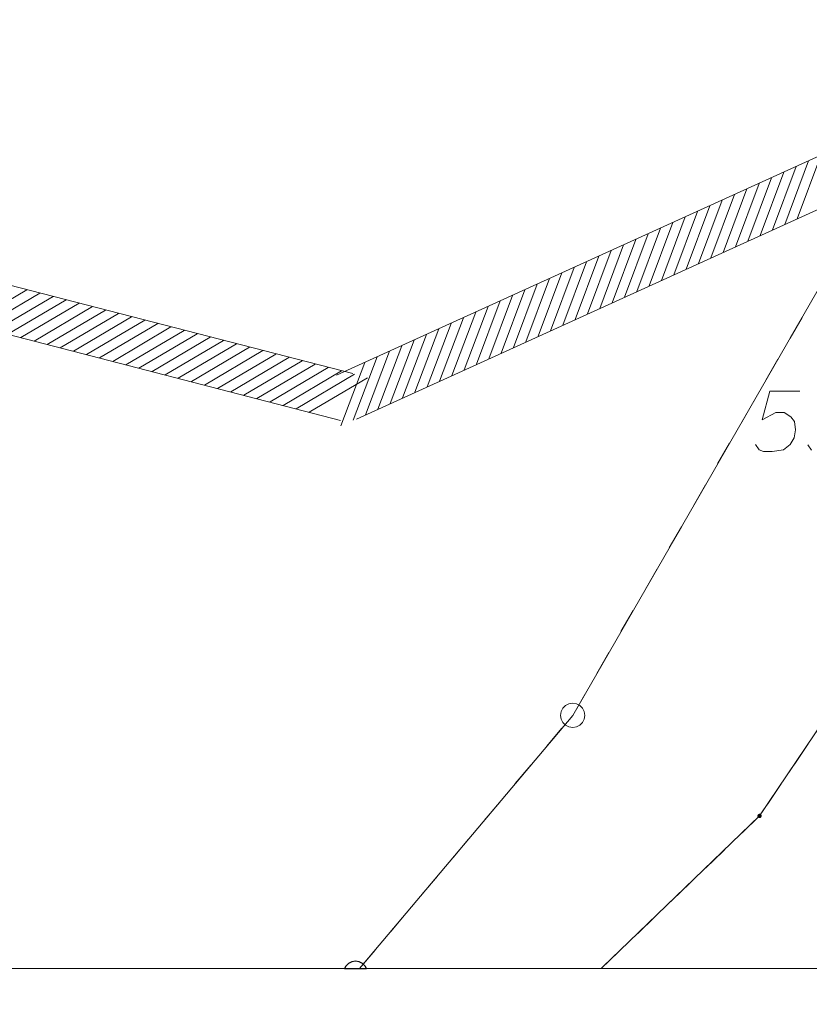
# Model space of a CAD drawing. Header units: metres. Extents: x 5555129 to 5556676, y 5635595 to 5636517.
# Tile 32 of 256: x 5555279 to 5555295, y 5636191 to 5636211. Entities that reach past the tile are written whole.
import ezdxf

# ---------------------------------------------------------------- set-up
doc = ezdxf.new("R2010")
doc.units = ezdxf.units.M
doc.header["$MEASUREMENT"] = 0
doc.linetypes.add('PRZER1-1', pattern=[2, 1, -1])
doc.layers.add('#RAMKA', color=7, linetype='Continuous', lineweight=18)
doc.layers.add('#zakres', color=7, linetype='Continuous', lineweight=18)
for name, color, linetype, lineweight, true_color in [('GEPPGD', 7, 'Continuous', 18, 0x008000), ('GESDZI', 7, 'Continuous', 18, 0x0a0909), ('GESDZI_O', 7, 'Continuous', 18, 0x0a0909), ('GESUZY', 7, 'PRZER1-1', 18, 0x008000)]:
    doc.layers.add(name, color=color, linetype=linetype, lineweight=lineweight, true_color=true_color)

# ---------------------------------------------------------------- blocks, each defined once
blk = doc.blocks.new('EPPGS')
at = {"color": 0, "flags": 128}
blk.add_lwpolyline([(0.5, 0), (0.475528, -0.154508), (0.404508, -0.293893), (0.293893, -0.404508), (0.154508, -0.475528), (0, -0.5), (-0.154508, -0.475528), (-0.293893, -0.404508), (-0.404508, -0.293893), (-0.475528, -0.154508), (-0.5, 0), (-0.475528, 0.154508), (-0.404508, 0.293893), (-0.293893, 0.404508), (-0.154508, 0.475528), (0, 0.5), (0.154508, 0.475528), (0.293893, 0.404508), (0.404508, 0.293893), (0.475528, 0.154508), (0.5, 0)], close=True, dxfattribs=at)
blk = doc.blocks.new('EPPGN')
blk.add_hatch(color=0).paths.add_polyline_path([(0, -0.09), (-0.027812, -0.085595), (-0.052901, -0.072812), (-0.072812, -0.052901), (-0.085595, -0.027812), (-0.09, 0), (-0.085595, 0.027812), (-0.072812, 0.052901), (-0.052901, 0.072812), (-0.027812, 0.085595), (0, 0.09), (0.027812, 0.085595), (0.052901, 0.072812), (0.072812, 0.052901), (0.085595, 0.027812), (0.09, 0), (0.085595, -0.027812), (0.072812, -0.052901), (0.052901, -0.072812), (0.027812, -0.085595)])

msp = doc.modelspace()

# ---------------------------------------------------------------- linework, layer by layer
at = {"layer": '#RAMKA', "color": 7, "linetype": 'Continuous', "lineweight": 18, "flags": 128}
msp.add_lwpolyline([(5555268.81486, 5636169.68638), (5555411.81486, 5636169.68638), (5555411.81486, 5636191.38205), (5555268.81486, 5636191.38205), (5555268.81486, 5636169.68638)], close=True, dxfattribs=at)
at = {"layer": '#zakres', "color": 134, "linetype": 'Continuous', "lineweight": 18}
for p, q in [((5555232.75343, 5636217.40929), (5555285.92497, 5636203.68413)), ((5555232.50349, 5636216.44102), (5555285.67503, 5636202.71587)), ((5555285.59326, 5636203.65526), (5555300.99911, 5636210.65144)), ((5555286.00674, 5636202.74474), (5555301.4126, 5636209.74093)), ((5555295.11435, 5636206.88625), (5555295.60638, 5636208.19694)), ((5555294.60446, 5636206.6547), (5555295.09649, 5636207.96539)), ((5555294.8594, 5636206.77048), (5555295.35143, 5636208.08117)), ((5555294.09458, 5636206.42315), (5555294.58661, 5636207.73384)), ((5555294.34952, 5636206.53893), (5555294.84155, 5636207.84961)), ((5555293.58469, 5636206.1916), (5555294.07672, 5636207.50229)), ((5555293.83963, 5636206.30737), (5555294.33166, 5636207.61806)), ((5555293.32975, 5636206.07582), (5555293.82178, 5636207.38651)), ((5555292.81986, 5636205.84427), (5555293.31189, 5636207.15496)), ((5555293.0748, 5636205.96005), (5555293.56683, 5636207.27074)), ((5555292.30997, 5636205.61272), (5555292.802, 5636206.92341)), ((5555292.56492, 5636205.72849), (5555293.05695, 5636207.03918)), ((5555291.80009, 5636205.38117), (5555292.29212, 5636206.69186)), ((5555292.05503, 5636205.49694), (5555292.54706, 5636206.80763)), ((5555291.54515, 5636205.26539), (5555292.03718, 5636206.57608)), ((5555291.03526, 5636205.03384), (5555291.52729, 5636206.34453)), ((5555291.2902, 5636205.14961), (5555291.78223, 5636206.4603)), ((5555290.52537, 5636204.80229), (5555291.0174, 5636206.11298)), ((5555290.78032, 5636204.91806), (5555291.27235, 5636206.22875)), ((5555290.01549, 5636204.57073), (5555290.50752, 5636205.88142)), ((5555290.27043, 5636204.68651), (5555290.76246, 5636205.9972)), ((5555289.76054, 5636204.45496), (5555290.25257, 5636205.76565)), ((5555289.25066, 5636204.22341), (5555289.74269, 5636205.5341)), ((5555289.5056, 5636204.33918), (5555289.99763, 5636205.64987)), ((5555277.9792, 5636204.70758), (5555279.18516, 5636205.41869)), ((5555278.25031, 5636204.6376), (5555279.45627, 5636205.3487)), ((5555278.52143, 5636204.56762), (5555279.72738, 5636205.27872)), ((5555288.74077, 5636203.99185), (5555289.2328, 5636205.30254)), ((5555288.99572, 5636204.10763), (5555289.48775, 5636205.41832)), ((5555278.79254, 5636204.49763), (5555279.9985, 5636205.20874)), ((5555279.06365, 5636204.42765), (5555280.26961, 5636205.13876)), ((5555279.33477, 5636204.35767), (5555280.54072, 5636205.06877)), ((5555288.23089, 5636203.7603), (5555288.72292, 5636205.07099)), ((5555288.48583, 5636203.87608), (5555288.97786, 5636205.18677)), ((5555279.60588, 5636204.28769), (5555280.81184, 5636204.99879)), ((5555279.87699, 5636204.2177), (5555281.08295, 5636204.92881)), ((5555280.14811, 5636204.14772), (5555281.35406, 5636204.85883)), ((5555287.97594, 5636203.64453), (5555288.46797, 5636204.95522)), ((5555280.41922, 5636204.07774), (5555281.62518, 5636204.78885)), ((5555280.69033, 5636204.00776), (5555281.89629, 5636204.71886)), ((5555280.96145, 5636203.93778), (5555282.1674, 5636204.64888)), ((5555287.46606, 5636203.41297), (5555287.95809, 5636204.72366)), ((5555287.721, 5636203.52875), (5555288.21303, 5636204.83944)), ((5555281.23256, 5636203.86779), (5555282.43852, 5636204.5789)), ((5555281.50367, 5636203.79781), (5555282.70963, 5636204.50892)), ((5555281.77479, 5636203.72783), (5555282.98074, 5636204.43893)), ((5555286.95617, 5636203.18142), (5555287.4482, 5636204.49211)), ((5555287.21111, 5636203.2972), (5555287.70314, 5636204.60789)), ((5555282.0459, 5636203.65785), (5555283.25186, 5636204.36895)), ((5555282.31701, 5636203.58786), (5555283.52297, 5636204.29897)), ((5555286.44629, 5636202.94987), (5555286.93832, 5636204.26056)), ((5555286.70123, 5636203.06565), (5555287.19326, 5636204.37634)), ((5555282.58813, 5636203.51788), (5555283.79408, 5636204.22899)), ((5555282.85924, 5636203.4479), (5555284.0652, 5636204.159)), ((5555283.13035, 5636203.37792), (5555284.33631, 5636204.08902)), ((5555285.9364, 5636202.71832), (5555286.42843, 5636204.02901)), ((5555286.19134, 5636202.8341), (5555286.68337, 5636204.14478)), ((5555283.40147, 5636203.30793), (5555284.60742, 5636204.01904)), ((5555283.67258, 5636203.23795), (5555284.87854, 5636203.94906)), ((5555283.94369, 5636203.16797), (5555285.14965, 5636203.87907)), ((5555285.68146, 5636202.60254), (5555286.17349, 5636203.91323)), ((5555284.21481, 5636203.09799), (5555285.42076, 5636203.80909)), ((5555284.48592, 5636203.028), (5555285.69188, 5636203.73911)), ((5555284.75703, 5636202.95802), (5555285.96299, 5636203.66913)), ((5555285.02815, 5636202.88804), (5555286.2341, 5636203.59914))]:
    msp.add_line(p, q, dxfattribs=at)
at = {"color": 0, "flags": 128}
msp.add_lwpolyline([(5555286.2104, 5636191.38205), (5555286.18598, 5636191.42997), (5555286.13067, 5636191.48528), (5555286.06098, 5636191.52079), (5555285.98373, 5636191.53302), (5555285.90647, 5636191.52079), (5555285.83678, 5636191.48528), (5555285.78147, 5636191.42997), (5555285.75706, 5636191.38205), (5555286.2104, 5636191.38205)], close=True, dxfattribs=at)
at = {"layer": 'GESDZI', "color": 96, "linetype": 'Continuous', "lineweight": 18, "flags": 128}
for points in [[(5555286.06709, 5636191.38205), (5555290.47404, 5636196.61702), (5555298.92385, 5636211.27442), (5555300.80168, 5636216.23892), (5555306.62881, 5636221.29313), (5555314.02703, 5636226.76317), (5555322.94092, 5636229.36655), (5555332.09908, 5636232.22556), (5555336.03815, 5636234.96601), (5555341.24402, 5636240.50625), (5555345.59548, 5636246.66731), (5555346.91907, 5636250.92892), (5555350.51078, 5636266.74627), (5555356.45019, 5636289.29937), (5555358.3389, 5636293.78389), (5555360.4012, 5636298.99261), (5555368.85224, 5636315.79059), (5555371.45592, 5636320.1712)], [(5555363.38317, 5636296.60661), (5555358.49581, 5636286.92595), (5555355.10797, 5636274.5495), (5555351.30406, 5636258.6063), (5555348.00759, 5636245.77475), (5555345.48676, 5636240.96424), (5555341.61846, 5636235.79632), (5555338.01466, 5636232.74458), (5555331.4479, 5636229.39107), (5555313.56373, 5636221.95086), (5555308.31625, 5636215.88645), (5555301.24865, 5636210.18228), (5555301.14891, 5636206.68425), (5555298.14279, 5636200.17554), (5555294.3386, 5636194.53802), (5555291.06498, 5636191.38205)], [(5555184.7582, 5636205.85954), (5555184.84592, 5636238.08381), (5555186.35108, 5636245.8009), (5555237.32111, 5636213.99635), (5555252.77871, 5636239.85712), (5555269.59986, 5636229.49525), (5555280.77743, 5636227.56838), (5555285.04465, 5636223.35372), (5555298.92385, 5636211.27442), (5555290.47404, 5636196.61702), (5555286.06709, 5636191.38205)], [(5555291.06498, 5636191.38205), (5555294.3386, 5636194.53802), (5555298.14279, 5636200.17554), (5555301.14891, 5636206.68425), (5555301.24865, 5636210.18228), (5555303.53851, 5636208.05803), (5555302.25218, 5636200.83612), (5555297.27887, 5636191.38205)]]:
    msp.add_lwpolyline(points, dxfattribs=at)
at = {"layer": 'GESDZI_O', "color": 96, "linetype": 'Continuous', "lineweight": 18, "flags": 128}
for points in [[(5555295.17015, 5636203.32187), (5555294.55003, 5636203.32187), (5555294.39256, 5636202.73136), (5555294.67805, 5636202.87891), (5555294.84529, 5636202.87891), (5555294.98307, 5636202.79041), (5555295.06181, 5636202.69199), (5555295.08149, 5636202.5246), (5555295.05204, 5636202.35737), (5555294.97331, 5636202.21958), (5555294.83552, 5636202.11124), (5555294.59931, 5636202.07187), (5555294.42216, 5636202.07187), (5555294.33351, 5636202.11124), (5555294.25477, 5636202.21958)], [(5555295.33738, 5636202.20966), (5555295.41612, 5636202.10148)]]:
    msp.add_lwpolyline(points, dxfattribs=at)
at = {"layer": 'GESUZY', "color": 96, "linetype": 'PRZER1-1', "lineweight": 18, "ltscale": 0.5, "true_color": 0x008000}
for points in [[(5555286.06709, 5636191.38205), (5555290.47404, 5636196.61702), (5555298.92385, 5636211.27442), (5555300.80168, 5636216.23892), (5555306.62881, 5636221.29313), (5555314.02703, 5636226.76317), (5555322.94092, 5636229.36655), (5555332.09908, 5636232.22556), (5555336.03815, 5636234.96601), (5555341.24402, 5636240.50625), (5555345.59548, 5636246.66731), (5555346.91907, 5636250.92892), (5555350.51078, 5636266.74627), (5555356.45019, 5636289.29937), (5555358.3389, 5636293.78389), (5555360.4012, 5636298.99261), (5555368.85224, 5636315.79059), (5555371.45592, 5636320.1712)], [(5555363.38317, 5636296.60661), (5555358.49581, 5636286.92595), (5555355.10797, 5636274.5495), (5555351.30406, 5636258.6063), (5555348.00759, 5636245.77475), (5555345.48676, 5636240.96424), (5555341.61846, 5636235.79632), (5555338.01466, 5636232.74458), (5555331.4479, 5636229.39107), (5555313.56373, 5636221.95086), (5555308.31625, 5636215.88645), (5555301.24865, 5636210.18228), (5555301.14891, 5636206.68425), (5555298.14279, 5636200.17554), (5555294.3386, 5636194.53802), (5555291.06498, 5636191.38205)], [(5555291.06498, 5636191.38205), (5555294.3386, 5636194.53802), (5555298.14279, 5636200.17554), (5555301.14891, 5636206.68425), (5555301.24865, 5636210.18228), (5555303.53851, 5636208.05803), (5555302.25218, 5636200.83612)]]:
    msp.add_lwpolyline(points, dxfattribs=at)

# ---------------------------------------------------------------- block references
at = {"layer": 'GEPPGD', "color": 96, "lineweight": 18, "true_color": 0x008000, "xscale": 0.5, "yscale": 0.5, "zscale": 0.5, "rotation": 90}
for name, p in [('EPPGS', (5555290.47404, 5636196.61702)), ('EPPGN', (5555294.3386, 5636194.53802))]:
    msp.add_blockref(name, p, dxfattribs=at)

doc.saveas('drawing.dxf')
